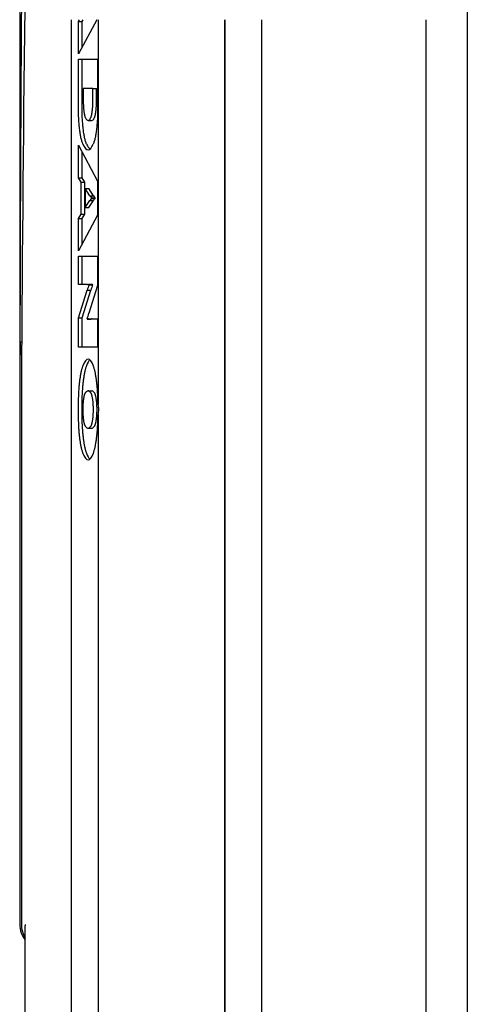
# Model space of a CAD drawing. Extents: x 1292 to 96515, y -55444 to 58338.
# Tile 46 of 80: x 1667 to 2029, y 50197 to 50994. Entities that reach past the tile are written whole.
import ezdxf

# ---------------------------------------------------------------- set-up
doc = ezdxf.new("R2010")
doc.units = 0
doc.layers.get('0').update_dxf_attribs({"linetype": 'CONTINUOUS'})

msp = doc.modelspace()

# ---------------------------------------------------------------- linework, layer by layer
at = {"color": 104, "linetype": 'Continuous'}
for p, q in [((2028.74, 51407.45), (2028.74, 48817.25)), ((1666.79, 51086.69), (1666.79, 50261.8)), ((1708.27, 50994.14), (1708.27, 48817.25)), ((1729.12, 50994.14), (1714.31, 50966.44)), ((1714.31, 50992.64), (1715.25, 50994.14)), ((1714.31, 50966.44), (1714.31, 50992.64)), ((1714.31, 50992.64), (1717.26, 50992.64)), ((1717.26, 50992.64), (1718.2, 50994.14)), ((1717.26, 50971.95), (1717.26, 50992.64)), ((1730.14, 50994.14), (1730.14, 50682.59)), ((1832.54, 50994.14), (1832.54, 48817.25)), ((1832.67, 48878.25), (1832.67, 50994.14)), ((1862.53, 48878.25), (1862.53, 50994.14)), ((1995.43, 48878.25), (1995.43, 50994.15)), ((1714.31, 50922.12), (1714.31, 50962.21)), ((1714.31, 50962.21), (1729.82, 50962.21)), ((1717.26, 50922.12), (1717.26, 50962.21)), ((1729.82, 50962.21), (1729.82, 50922.12)), ((1725.93, 50938.42), (1718.21, 50938.42)), ((1718.21, 50938.42), (1718.21, 50927.8)), ((1725.93, 50927.8), (1725.93, 50938.42)), ((1725.93, 50938.42), (1728.87, 50938.42)), ((1728.87, 50927.8), (1728.87, 50938.42)), ((1722.07, 50912.62), (1725.01, 50912.62)), ((1714.31, 50866.26), (1714.31, 50892.46)), ((1714.31, 50892.46), (1729.82, 50863.44)), ((1717.26, 50866.26), (1717.26, 50886.96)), ((1716.57, 50862.66), (1714.31, 50866.26)), ((1714.31, 50866.26), (1717.26, 50866.26)), ((1719.52, 50862.66), (1717.26, 50866.26)), ((1729.82, 50863.44), (1729.82, 50836.02)), ((1716.57, 50836.81), (1716.57, 50862.66)), ((1716.57, 50862.66), (1719.52, 50862.66)), ((1719.52, 50836.81), (1719.52, 50862.66)), ((1723.52, 50851.58), (1719.85, 50857.44)), ((1719.85, 50857.44), (1719.85, 50842.03)), ((1719.85, 50857.44), (1722.79, 50857.44)), ((1726.46, 50851.58), (1722.79, 50857.44)), ((1719.85, 50842.03), (1723.52, 50847.88)), ((1722.79, 50842.03), (1726.46, 50847.88)), ((1723.52, 50851.58), (1726.46, 50851.58)), ((1723.52, 50847.88), (1726.46, 50847.88)), ((1724.83, 50849.46), (1724.83, 50850.01)), ((1724.83, 50850.01), (1727.78, 50850.01)), ((1724.83, 50849.46), (1727.78, 50849.46)), ((1727.78, 50849.46), (1727.78, 50850.01)), ((1719.85, 50842.03), (1722.79, 50842.03)), ((1714.31, 50833.2), (1716.57, 50836.81)), ((1729.82, 50836.02), (1714.31, 50807)), ((1714.31, 50807), (1714.31, 50833.2)), ((1714.31, 50833.2), (1717.26, 50833.2)), ((1716.57, 50836.81), (1719.52, 50836.81)), ((1717.26, 50833.2), (1719.52, 50836.81)), ((1717.26, 50812.51), (1717.26, 50833.2)), ((1714.31, 50802.77), (1729.82, 50802.77)), ((1714.31, 50779.79), (1714.31, 50802.77)), ((1717.26, 50779.79), (1717.26, 50802.77)), ((1729.82, 50802.77), (1729.82, 50778.98)), ((1721.72, 50779.79), (1714.31, 50779.79)), ((1729.82, 50778.98), (1722.76, 50756.53)), ((1722.81, 50779.53), (1722.81, 50780.1)), ((1722.81, 50780.1), (1725.75, 50780.1)), ((1722.81, 50779.53), (1725.75, 50779.53)), ((1725.75, 50779.53), (1725.75, 50780.1)), ((1714.31, 50752.77), (1721.37, 50775.22)), ((1717.26, 50752.77), (1724.32, 50775.22)), ((1721.37, 50775.22), (1724.32, 50775.22)), ((1714.31, 50728.99), (1714.31, 50752.77)), ((1714.31, 50752.77), (1717.26, 50752.77)), ((1717.26, 50728.99), (1717.26, 50752.77)), ((1721.33, 50752.22), (1721.33, 50751.66)), ((1722.42, 50751.97), (1729.82, 50751.97)), ((1729.82, 50751.97), (1729.82, 50728.99)), ((1721.33, 50751.66), (1724.27, 50751.66)), ((1666.94, 50733.4), (1668.33, 50733.4)), ((1729.82, 50728.99), (1714.31, 50728.99)), ((1668.14, 50721.58), (1668.24, 50720.95)), ((1668.14, 50721.58), (1668.14, 50261.8)), ((1668.14, 50721.58), (1668.25, 50721.58)), ((1722.07, 50693.72), (1725.01, 50693.72)), ((1730.14, 50674.6), (1730.14, 48817.25)), ((1722.07, 50663.48), (1725.01, 50663.48)), ((1671.22, 49965.83), (1671.22, 50260.66))]:
    msp.add_line(p, q, dxfattribs=at)
for centre, radius, start, end in [((62745.38, 50595.69), 61078.6, 179.617799, 179.870817), ((1785.95, 50739.56), 119.17, 182.9596, 188.67413), ((1954.7, 50678.74), 240.74, 176.61602, 180.03484), ((1957.64, 50678.74), 240.74, 176.61602, 180.03484), ((1493.58, 50678.91), 236.59, 0.89305, 3.40413), ((1715.81, 50678.57), 14.89, 0.12255, 15.69294), ((1954.7, 50678.45), 240.74, 179.96516, 183.38398), ((1957.64, 50678.45), 240.74, 179.96516, 183.38398), ((1493.58, 50678.29), 236.59, 356.59587, 359.10695), ((1715.81, 50678.63), 14.89, 344.30706, 359.87745), ((1686.79, 50261.8), 20, 180.00001, 218.88787), ((1688.26, 50261.79), 20.11, 179.98272, 212.10069), ((1691.08, 50260.66), 19.86, 176.72158, 180.00208)]:
    msp.add_arc(centre, radius, start, end, dxfattribs=at)
for centre, major_axis, ratio, start_param, end_param in [((4414.39, 52838.25), (-554.59, -13124.67), 0.205037, 4.833325, 4.883077), ((1722.07, 50943.31), (-0.01, -30.68), 0.193269, 5.922097, 6.283185), ((1722.05, 50943.36), (0.02, -30.74), 0.193156, 6.283084, 6.643876), ((1725, 50943.36), (0.02, -30.74), 0.193156, 6.283084, 6.643876), ((1722.02, 50941.63), (0.04, -52.8), 0.193149, 5.865159, 6.283029), ((1724.97, 50941.65), (0.04, -52.82), 0.193116, 5.865254, 6.138298), ((1722.1, 50941.77), (-0.04, -52.94), 0.192926, 0.000124, 0.417432), ((1726.3, 50893.41), (-0.28, -43.85), 0.191531, 5.97934, 6.141717), ((1726.3, 50805.98), (0.28, -43.92), 0.191214, 3.28268, 3.445061), ((1729.24, 50893.41), (-0.28, -43.85), 0.191531, 5.97934, 6.141717), ((1729.24, 50805.98), (0.28, -43.92), 0.191214, 3.28268, 3.445061), ((1728.13, 50715.89), (-1.35, -72.05), 0.191447, 3.633305, 3.74855), ((1719.5, 50860.65), (2.28, -80.86), 0.155868, 6.278799, 6.366115), ((1731.08, 50715.89), (-1.35, -72.05), 0.191447, 3.633305, 3.74855), ((1714.8, 50834.54), (-0.16, -90.73), 0.174726, 0.434361, 0.536248), ((1723.21, 50714.93), (0.84, -37.03), 0.230197, 3.136384, 3.26546), ((1726.16, 50714.93), (0.84, -37.03), 0.230197, 3.136384, 3.26546), ((1722.05, 50670.89), (-0.01, -48.42), 0.193125, 3.141643, 3.613851), ((1725, 50670.79), (-0.01, -48.52), 0.192962, 3.299471, 3.613345), ((1722.08, 50670.87), (0.01, -48.45), 0.193106, 2.669483, 3.141562), ((1722.05, 50653.14), (-0.02, -40.58), 0.193577, 2.887309, 3.141687), ((1724.99, 50653.14), (-0.02, -40.58), 0.193577, 2.887309, 3.141687), ((1721.98, 50703.01), (0.09, -39.53), 0.196057, 6.025325, 6.282762), ((1722.13, 50703.77), (-0.06, -40.29), 0.19427, 0.000305, 0.255286), ((1725.07, 50703.77), (-0.06, -40.29), 0.19427, 0.000305, 0.255286), ((1722.04, 50686.22), (0.03, -48.34), 0.193293, 5.810588, 6.283078), ((1724.99, 50686.28), (0.02, -48.4), 0.19319, 5.810915, 6.125063), ((1722.09, 50686.24), (-0.02, -48.36), 0.193274, 0.000087, 0.472448)]:
    msp.add_ellipse(centre, major_axis=major_axis, ratio=ratio, start_param=start_param, end_param=end_param, dxfattribs=at)
for points, knots in [([(1718.21, 50927.8), (1718.21, 50927.41), (1718.22, 50926.64), (1718.24, 50925.5), (1718.29, 50924.38), (1718.35, 50923.29), (1718.43, 50922.24), (1718.52, 50921.23), (1718.63, 50920.26), (1718.75, 50919.34), (1718.89, 50918.47), (1719.04, 50917.66), (1719.2, 50916.91), (1719.37, 50916.23), (1719.56, 50915.61), (1719.75, 50915.08), (1719.9, 50914.75), (1719.97, 50914.6)], [0, 0, 0, 0, 1.165234, 2.309761, 3.429308, 4.519595, 5.576349, 6.595311, 7.572247, 8.502963, 9.383325, 10.209287, 10.976937, 11.682559, 12.322746, 12.894586, 13.396, 13.396, 13.396, 13.396]), ([(1724.16, 50914.6), (1724.24, 50914.75), (1724.39, 50915.08), (1724.58, 50915.61), (1724.76, 50916.23), (1724.94, 50916.91), (1725.1, 50917.66), (1725.25, 50918.47), (1725.38, 50919.34), (1725.51, 50920.26), (1725.62, 50921.23), (1725.71, 50922.24), (1725.79, 50923.29), (1725.85, 50924.38), (1725.89, 50925.5), (1725.92, 50926.64), (1725.93, 50927.41), (1725.93, 50927.8)], [0, 0, 0, 0, 0.501415, 1.073259, 1.713452, 2.41908, 3.186735, 4.012703, 4.893069, 5.823789, 6.800729, 7.819693, 8.87645, 9.966738, 11.086285, 12.230813, 13.396047, 13.396047, 13.396047, 13.396047]), ([(1727.11, 50914.6), (1727.18, 50914.75), (1727.33, 50915.08), (1727.52, 50915.61), (1727.71, 50916.23), (1727.88, 50916.91), (1728.04, 50917.66), (1728.19, 50918.47), (1728.33, 50919.34), (1728.45, 50920.26), (1728.56, 50921.23), (1728.65, 50922.24), (1728.73, 50923.29), (1728.79, 50924.38), (1728.84, 50925.5), (1728.86, 50926.64), (1728.87, 50927.41), (1728.87, 50927.8)], [0, 0, 0, 0, 0.501415, 1.073259, 1.713452, 2.41908, 3.186735, 4.012703, 4.893069, 5.823789, 6.800729, 7.819693, 8.87645, 9.966738, 11.086285, 12.230813, 13.396047, 13.396047, 13.396047, 13.396047]), ([(1717.93, 50893.38), (1717.77, 50893.74), (1717.47, 50894.51), (1717.07, 50895.75), (1716.69, 50897.15), (1716.33, 50898.68), (1716, 50900.34), (1715.69, 50902.13), (1715.41, 50904.02), (1715.16, 50906.02), (1714.94, 50908.11), (1714.75, 50910.29), (1714.59, 50912.54), (1714.47, 50914.86), (1714.38, 50917.23), (1714.32, 50919.66), (1714.31, 50921.29), (1714.31, 50922.12)], [0, 0, 0, 0, 1.171656, 2.483599, 3.930591, 5.506259, 7.203522, 9.014841, 10.932364, 12.948034, 15.053644, 17.240891, 19.501401, 21.82676, 24.208527, 26.638254, 29.1075, 29.1075, 29.1075, 29.1075]), ([(1720.87, 50893.38), (1720.72, 50893.74), (1720.41, 50894.51), (1720.01, 50895.75), (1719.63, 50897.15), (1719.27, 50898.68), (1718.94, 50900.34), (1718.63, 50902.13), (1718.36, 50904.02), (1718.11, 50906.02), (1717.89, 50908.11), (1717.7, 50910.29), (1717.54, 50912.54), (1717.41, 50914.86), (1717.32, 50917.23), (1717.27, 50919.66), (1717.26, 50921.29), (1717.26, 50922.12)], [0, 0, 0, 0, 1.171656, 2.483599, 3.930591, 5.506259, 7.203522, 9.014841, 10.932364, 12.948034, 15.053644, 17.240891, 19.501401, 21.82676, 24.208527, 26.638254, 29.1075, 29.1075, 29.1075, 29.1075]), ([(1729.82, 50922.12), (1729.82, 50921.29), (1729.81, 50919.66), (1729.76, 50917.23), (1729.67, 50914.86), (1729.54, 50912.54), (1729.38, 50910.29), (1729.19, 50908.11), (1728.97, 50906.02), (1728.72, 50904.02), (1728.44, 50902.13), (1728.14, 50900.34), (1727.81, 50898.68), (1727.45, 50897.15), (1727.07, 50895.75), (1726.67, 50894.51), (1726.36, 50893.74), (1726.21, 50893.38)], [0, 0, 0, 0, 2.469246, 4.898973, 7.28074, 9.606098, 11.866608, 14.053855, 16.159465, 18.175134, 20.092657, 21.903975, 23.601239, 25.176908, 26.623901, 27.935846, 29.107506, 29.107506, 29.107506, 29.107506]), ([(1717.81, 50714.02), (1717.7, 50713.71), (1717.47, 50713.08), (1717.16, 50712.09), (1716.87, 50711.01), (1716.58, 50709.86), (1716.3, 50708.63), (1716.04, 50707.33), (1715.8, 50705.97), (1715.56, 50704.53), (1715.35, 50703.04), (1715.14, 50701.49), (1714.96, 50699.88), (1714.79, 50698.22), (1714.63, 50696.5), (1714.5, 50694.74), (1714.42, 50693.56), (1714.38, 50692.95)], [0, 0, 0, 0, 0.967614, 2.010869, 3.127929, 4.316699, 5.574891, 6.900079, 8.289733, 9.741242, 11.251938, 12.819102, 14.439984, 16.111804, 17.831761, 19.597039, 21.404811, 21.404811, 21.404811, 21.404811]), ([(1720.76, 50714.02), (1720.64, 50713.71), (1720.42, 50713.08), (1720.11, 50712.09), (1719.81, 50711.01), (1719.52, 50709.86), (1719.25, 50708.63), (1718.99, 50707.33), (1718.74, 50705.97), (1718.51, 50704.53), (1718.29, 50703.04), (1718.09, 50701.49), (1717.9, 50699.88), (1717.73, 50698.22), (1717.58, 50696.5), (1717.44, 50694.74), (1717.36, 50693.56), (1717.33, 50692.95)], [0, 0, 0, 0, 0.967614, 2.010869, 3.127929, 4.316699, 5.574891, 6.900079, 8.289733, 9.741242, 11.251938, 12.819102, 14.439984, 16.111804, 17.831761, 19.597039, 21.404811, 21.404811, 21.404811, 21.404811]), ([(1729.75, 50692.95), (1729.72, 50693.56), (1729.64, 50694.74), (1729.5, 50696.5), (1729.35, 50698.22), (1729.18, 50699.88), (1728.99, 50701.49), (1728.79, 50703.04), (1728.57, 50704.53), (1728.34, 50705.97), (1728.09, 50707.33), (1727.83, 50708.63), (1727.56, 50709.86), (1727.27, 50711.01), (1726.97, 50712.09), (1726.66, 50713.08), (1726.44, 50713.71), (1726.32, 50714.02)], [0, 0, 0, 0, 1.80778, 3.573065, 5.293028, 6.964853, 8.585739, 10.152907, 11.663603, 13.115113, 14.504765, 15.829951, 17.08814, 18.276906, 19.393962, 20.437214, 21.404827, 21.404827, 21.404827, 21.404827]), ([(1718.02, 50678.6), (1718.02, 50679.03), (1718.03, 50679.88), (1718.06, 50681.14), (1718.12, 50682.36), (1718.19, 50683.55), (1718.28, 50684.69), (1718.4, 50685.78), (1718.52, 50686.82), (1718.67, 50687.79), (1718.83, 50688.7), (1719, 50689.53), (1719.19, 50690.28), (1719.39, 50690.95), (1719.61, 50691.53), (1719.83, 50692.01), (1720.01, 50692.29), (1720.09, 50692.41)], [0, 0, 0, 0, 1.288714, 2.550134, 3.778892, 4.969614, 6.116939, 7.215523, 8.260067, 9.245339, 10.166209, 11.017709, 11.79512, 12.494124, 13.111076, 13.643522, 14.091271, 14.091271, 14.091271, 14.091271]), ([(1720.09, 50692.41), (1720.13, 50692.47), (1720.22, 50692.58), (1720.35, 50692.73), (1720.48, 50692.88), (1720.61, 50693.01), (1720.74, 50693.13), (1720.87, 50693.25), (1721, 50693.34), (1721.13, 50693.43), (1721.27, 50693.51), (1721.4, 50693.57), (1721.53, 50693.62), (1721.67, 50693.67), (1721.8, 50693.7), (1721.93, 50693.71), (1722.02, 50693.72), (1722.07, 50693.72)], [0, 0, 0, 0, 0.211782, 0.414915, 0.609659, 0.796311, 0.975208, 1.146741, 1.311354, 1.469552, 1.621911, 1.769077, 1.91177, 2.050786, 2.186989, 2.3213, 2.454685, 2.454685, 2.454685, 2.454685]), ([(1724.04, 50692.41), (1724.13, 50692.29), (1724.31, 50692.01), (1724.53, 50691.53), (1724.74, 50690.95), (1724.94, 50690.28), (1725.13, 50689.53), (1725.31, 50688.7), (1725.47, 50687.79), (1725.61, 50686.82), (1725.74, 50685.78), (1725.85, 50684.69), (1725.94, 50683.55), (1726.02, 50682.36), (1726.07, 50681.14), (1726.1, 50679.88), (1726.11, 50679.03), (1726.11, 50678.6)], [0, 0, 0, 0, 0.447743, 0.980185, 1.597134, 2.296135, 3.073545, 3.925043, 4.845913, 5.831184, 6.875728, 7.974312, 9.121637, 10.312359, 11.541117, 12.802537, 14.091251, 14.091251, 14.091251, 14.091251]), ([(1726.99, 50692.41), (1727.07, 50692.29), (1727.25, 50692.01), (1727.47, 50691.53), (1727.68, 50690.95), (1727.89, 50690.28), (1728.07, 50689.53), (1728.25, 50688.7), (1728.41, 50687.79), (1728.55, 50686.82), (1728.68, 50685.78), (1728.79, 50684.69), (1728.89, 50683.55), (1728.96, 50682.36), (1729.01, 50681.14), (1729.05, 50679.88), (1729.05, 50679.03), (1729.05, 50678.6)], [0, 0, 0, 0, 0.447743, 0.980185, 1.597134, 2.296135, 3.073545, 3.925043, 4.845913, 5.831184, 6.875728, 7.974312, 9.121637, 10.312359, 11.541117, 12.802537, 14.091251, 14.091251, 14.091251, 14.091251]), ([(1720.09, 50664.78), (1720.01, 50664.9), (1719.83, 50665.18), (1719.61, 50665.67), (1719.39, 50666.25), (1719.19, 50666.91), (1719, 50667.67), (1718.83, 50668.5), (1718.67, 50669.4), (1718.52, 50670.38), (1718.4, 50671.41), (1718.28, 50672.5), (1718.19, 50673.65), (1718.12, 50674.83), (1718.06, 50676.06), (1718.03, 50677.32), (1718.02, 50678.17), (1718.02, 50678.6)], [0, 0, 0, 0, 0.448264, 0.981187, 1.598562, 2.297932, 3.075652, 3.927408, 4.848484, 5.833917, 6.878583, 7.977254, 9.124637, 10.315395, 11.544171, 12.805598, 14.094313, 14.094313, 14.094313, 14.094313]), ([(1726.11, 50678.6), (1726.11, 50678.17), (1726.1, 50677.32), (1726.07, 50676.06), (1726.02, 50674.83), (1725.94, 50673.65), (1725.85, 50672.5), (1725.74, 50671.41), (1725.61, 50670.38), (1725.47, 50669.4), (1725.31, 50668.5), (1725.13, 50667.67), (1724.94, 50666.91), (1724.74, 50666.25), (1724.53, 50665.67), (1724.31, 50665.18), (1724.13, 50664.9), (1724.04, 50664.78)], [0, 0, 0, 0, 1.288715, 2.550142, 3.778918, 4.969676, 6.117059, 7.21573, 8.260396, 9.245828, 10.166903, 11.018658, 11.796376, 12.495744, 13.113116, 13.646035, 14.094293, 14.094293, 14.094293, 14.094293]), ([(1729.05, 50678.6), (1729.05, 50678.17), (1729.05, 50677.32), (1729.01, 50676.06), (1728.96, 50674.83), (1728.89, 50673.65), (1728.79, 50672.5), (1728.68, 50671.41), (1728.55, 50670.38), (1728.41, 50669.4), (1728.25, 50668.5), (1728.07, 50667.67), (1727.89, 50666.91), (1727.68, 50666.25), (1727.47, 50665.67), (1727.25, 50665.18), (1727.07, 50664.9), (1726.99, 50664.78)], [0, 0, 0, 0, 1.288715, 2.550142, 3.778918, 4.969676, 6.117059, 7.21573, 8.260396, 9.245828, 10.166903, 11.018658, 11.796376, 12.495744, 13.113116, 13.646035, 14.094293, 14.094293, 14.094293, 14.094293]), ([(1714.38, 50664.24), (1714.42, 50663.64), (1714.5, 50662.45), (1714.63, 50660.69), (1714.79, 50658.98), (1714.96, 50657.32), (1715.14, 50655.71), (1715.35, 50654.16), (1715.56, 50652.66), (1715.8, 50651.23), (1716.04, 50649.86), (1716.3, 50648.56), (1716.58, 50647.34), (1716.87, 50646.18), (1717.16, 50645.11), (1717.47, 50644.11), (1717.7, 50643.48), (1717.81, 50643.18)], [0, 0, 0, 0, 1.807773, 3.573058, 5.293033, 6.964888, 8.585829, 10.15308, 11.663897, 13.115567, 14.505427, 15.830871, 17.089375, 18.278515, 19.396011, 20.439769, 21.407956, 21.407956, 21.407956, 21.407956]), ([(1717.33, 50664.24), (1717.36, 50663.64), (1717.44, 50662.45), (1717.58, 50660.69), (1717.73, 50658.98), (1717.9, 50657.32), (1718.09, 50655.71), (1718.29, 50654.16), (1718.51, 50652.66), (1718.74, 50651.23), (1718.99, 50649.86), (1719.25, 50648.56), (1719.52, 50647.34), (1719.81, 50646.18), (1720.11, 50645.11), (1720.42, 50644.11), (1720.64, 50643.48), (1720.76, 50643.18)], [0, 0, 0, 0, 1.807773, 3.573058, 5.293033, 6.964888, 8.585829, 10.15308, 11.663897, 13.115567, 14.505427, 15.830871, 17.089375, 18.278515, 19.396011, 20.439769, 21.407956, 21.407956, 21.407956, 21.407956]), ([(1726.32, 50643.18), (1726.44, 50643.48), (1726.66, 50644.11), (1726.97, 50645.11), (1727.27, 50646.18), (1727.56, 50647.34), (1727.83, 50648.56), (1728.09, 50649.86), (1728.34, 50651.23), (1728.57, 50652.66), (1728.79, 50654.16), (1728.99, 50655.71), (1729.18, 50657.32), (1729.35, 50658.98), (1729.5, 50660.69), (1729.64, 50662.45), (1729.72, 50663.64), (1729.75, 50664.24)], [0, 0, 0, 0, 0.968186, 2.011941, 3.129433, 4.31857, 5.57707, 6.902512, 8.29237, 9.744041, 11.254858, 12.822113, 14.443057, 16.114918, 17.834899, 19.600191, 21.407972, 21.407972, 21.407972, 21.407972])]:
    msp.add_open_spline(points, degree=3, knots=knots, dxfattribs=at)

doc.saveas('drawing.dxf')
